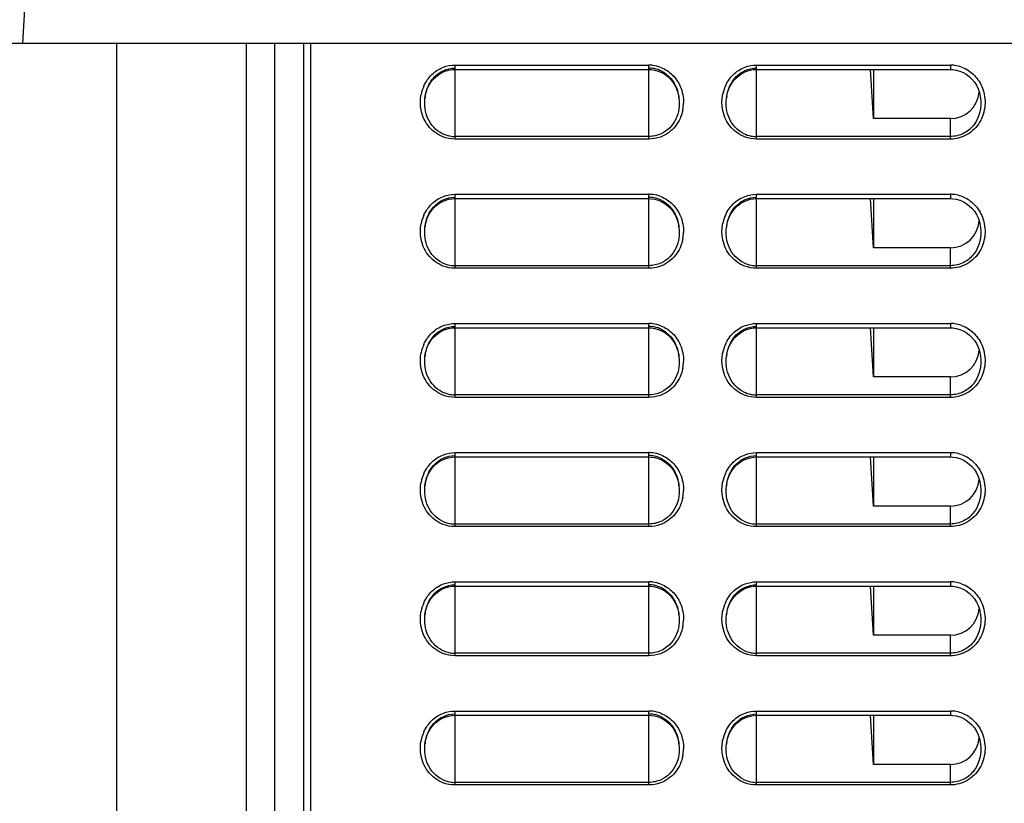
# Model space of a CAD drawing. Header units: millimetres. Extents: x 0 to 1200, y 0 to 1150.
# Tile 25 of 80: x 139 to 207, y 661 to 716. Entities that reach past the tile are written whole.
import ezdxf

# ---------------------------------------------------------------- set-up
doc = ezdxf.new("R2010")
doc.units = ezdxf.units.MM
doc.header["$LTSCALE"] = 74.962963
doc.layers.get('0').update_dxf_attribs({"linetype": 'CONTINUOUS'})

msp = doc.modelspace()

# ---------------------------------------------------------------- linework, layer by layer
at = {"color": 9, "linetype": 'CONTINUOUS'}
for p, q in [((139.033, 714.26), (139.449, 722.199)), ((169.124, 707.61), (169.124, 712.762)), ((169.124, 712.762), (182.624, 712.762)), ((182.624, 707.61), (182.624, 712.762)), ((190.124, 707.61), (190.124, 712.762)), ((190.124, 712.762), (203.624, 712.762)), ((203.624, 712.762), (203.624, 712.462)), ((205.718, 710.461), (205.719, 710.454)), ((203.624, 707.61), (203.624, 709.039)), ((182.624, 707.79), (169.124, 707.79)), ((203.624, 707.79), (190.124, 707.79)), ((182.624, 707.61), (169.124, 707.61)), ((203.624, 707.61), (190.124, 707.61)), ((169.124, 698.61), (169.124, 703.762)), ((169.124, 703.762), (182.624, 703.762)), ((182.624, 698.61), (182.624, 703.762)), ((190.124, 698.61), (190.124, 703.762)), ((190.124, 703.762), (203.624, 703.762)), ((203.624, 703.762), (203.624, 703.462)), ((205.718, 701.461), (205.719, 701.454)), ((203.624, 698.61), (203.624, 700.039)), ((182.624, 698.79), (169.124, 698.79)), ((203.624, 698.79), (190.124, 698.79)), ((182.624, 698.61), (169.124, 698.61)), ((203.624, 698.61), (190.124, 698.61)), ((169.124, 689.61), (169.124, 694.762)), ((169.124, 694.762), (182.624, 694.762)), ((182.624, 689.61), (182.624, 694.762)), ((190.124, 689.61), (190.124, 694.762)), ((190.124, 694.762), (203.624, 694.762)), ((203.624, 694.762), (203.624, 694.462)), ((205.718, 692.461), (205.719, 692.454)), ((203.624, 689.61), (203.624, 691.039)), ((182.624, 689.79), (169.124, 689.79)), ((182.624, 689.61), (169.124, 689.61)), ((203.624, 689.79), (190.124, 689.79)), ((203.624, 689.61), (190.124, 689.61)), ((169.124, 680.61), (169.124, 685.762)), ((169.124, 685.762), (182.624, 685.762)), ((182.624, 680.61), (182.624, 685.762)), ((190.124, 680.61), (190.124, 685.762)), ((190.124, 685.762), (203.624, 685.762)), ((203.624, 685.762), (203.624, 685.462)), ((205.718, 683.461), (205.719, 683.454)), ((203.624, 680.61), (203.624, 682.039)), ((182.624, 680.79), (169.124, 680.79)), ((182.624, 680.61), (169.124, 680.61)), ((203.624, 680.79), (190.124, 680.79)), ((203.624, 680.61), (190.124, 680.61)), ((169.124, 671.61), (169.124, 676.762)), ((169.124, 676.762), (182.624, 676.762)), ((182.624, 671.61), (182.624, 676.762)), ((190.124, 671.61), (190.124, 676.762)), ((190.124, 676.762), (203.624, 676.762)), ((203.624, 676.762), (203.624, 676.462)), ((205.718, 674.461), (205.719, 674.454)), ((203.624, 671.61), (203.624, 673.039)), ((182.624, 671.79), (169.124, 671.79)), ((182.624, 671.61), (169.124, 671.61)), ((203.624, 671.79), (190.124, 671.79)), ((203.624, 671.61), (190.124, 671.61)), ((169.124, 662.61), (169.124, 667.762)), ((169.124, 667.762), (182.624, 667.762)), ((182.624, 662.61), (182.624, 667.762)), ((190.124, 662.61), (190.124, 667.762)), ((190.124, 667.762), (203.624, 667.762)), ((203.624, 667.762), (203.624, 667.462)), ((205.718, 665.461), (205.719, 665.454)), ((203.624, 662.61), (203.624, 664.039)), ((182.624, 662.79), (169.124, 662.79)), ((182.624, 662.61), (169.124, 662.61)), ((203.624, 662.79), (190.124, 662.79)), ((203.624, 662.61), (190.124, 662.61))]:
    msp.add_line(p, q, dxfattribs=at)
at = {"color": 7, "linetype": 'CONTINUOUS'}
for p, q in [((283.112, 714.26), (136.536, 714.26)), ((145.574, 420.76), (145.574, 714.26)), ((154.575, 714.26), (154.591, 431.76)), ((156.556, 714.26), (156.556, 431.76)), ((158.574, 714.26), (158.574, 428.76)), ((159.074, 469.96), (159.074, 714.26)), ((167.608, 711.775), (167.792, 711.956)), ((167.792, 711.956), (167.995, 712.113)), ((167.995, 712.113), (168.212, 712.242)), ((168.212, 712.242), (168.441, 712.342)), ((168.441, 712.342), (168.679, 712.412)), ((168.679, 712.412), (168.92, 712.452)), ((168.92, 712.452), (169.124, 712.462)), ((169.124, 712.462), (182.624, 712.462)), ((182.624, 712.462), (182.791, 712.455)), ((182.791, 712.455), (183.036, 712.419)), ((183.036, 712.419), (183.277, 712.352)), ((183.277, 712.352), (183.511, 712.254)), ((183.511, 712.254), (183.733, 712.126)), ((183.733, 712.126), (183.939, 711.97)), ((183.939, 711.97), (184.127, 711.788)), ((188.608, 711.775), (188.792, 711.957)), ((188.792, 711.957), (188.995, 712.113)), ((188.995, 712.113), (189.213, 712.242)), ((189.213, 712.242), (189.442, 712.342)), ((189.442, 712.342), (189.679, 712.412)), ((189.679, 712.412), (189.92, 712.452)), ((189.92, 712.452), (190.124, 712.462)), ((190.124, 712.462), (203.624, 712.462)), ((198.279, 709.039), (198.053, 712.462)), ((198.279, 712.462), (198.279, 709.039)), ((203.624, 712.462), (203.792, 712.455)), ((203.792, 712.455), (204.036, 712.419)), ((204.036, 712.419), (204.278, 712.352)), ((204.278, 712.352), (204.511, 712.254)), ((204.511, 712.254), (204.733, 712.126)), ((204.733, 712.126), (204.94, 711.97)), ((204.94, 711.97), (205.127, 711.788)), ((167.192, 711.103), (167.306, 711.345)), ((167.306, 711.345), (167.445, 711.57)), ((167.445, 711.57), (167.608, 711.775)), ((184.127, 711.788), (184.293, 711.582)), ((184.293, 711.582), (184.436, 711.356)), ((184.436, 711.356), (184.552, 711.112)), ((188.192, 711.104), (188.306, 711.346)), ((188.306, 711.346), (188.446, 711.57)), ((188.446, 711.57), (188.608, 711.775)), ((205.127, 711.788), (205.293, 711.582)), ((205.293, 711.582), (205.436, 711.356)), ((205.436, 711.356), (205.552, 711.112)), ((167.028, 710.453), (167.046, 710.58)), ((167.028, 710.453), (167.029, 710.461)), ((167.046, 710.58), (167.105, 710.847)), ((167.105, 710.847), (167.192, 711.103)), ((184.552, 711.112), (184.641, 710.853)), ((184.641, 710.853), (184.701, 710.583)), ((184.701, 710.583), (184.719, 710.452)), ((184.718, 710.461), (184.719, 710.453)), ((188.028, 710.453), (188.046, 710.58)), ((188.028, 710.453), (188.029, 710.461)), ((188.046, 710.58), (188.105, 710.847)), ((188.105, 710.847), (188.192, 711.104)), ((205.552, 711.112), (205.641, 710.853)), ((205.641, 710.853), (205.701, 710.583)), ((205.701, 710.583), (205.72, 710.454)), ((203.624, 709.039), (198.279, 709.039)), ((167.608, 702.775), (167.792, 702.956)), ((167.792, 702.956), (167.995, 703.113)), ((167.995, 703.113), (168.212, 703.242)), ((168.212, 703.242), (168.441, 703.342)), ((168.441, 703.342), (168.679, 703.412)), ((168.679, 703.412), (168.92, 703.452)), ((168.92, 703.452), (169.124, 703.462)), ((169.124, 703.462), (182.624, 703.462)), ((182.624, 703.462), (182.791, 703.455)), ((182.791, 703.455), (183.036, 703.419)), ((183.036, 703.419), (183.277, 703.352)), ((183.277, 703.352), (183.511, 703.254)), ((183.511, 703.254), (183.733, 703.126)), ((183.733, 703.126), (183.939, 702.97)), ((183.939, 702.97), (184.127, 702.788)), ((188.608, 702.775), (188.792, 702.957)), ((188.792, 702.957), (188.995, 703.113)), ((188.995, 703.113), (189.213, 703.242)), ((189.213, 703.242), (189.442, 703.342)), ((189.442, 703.342), (189.679, 703.412)), ((189.679, 703.412), (189.92, 703.452)), ((189.92, 703.452), (190.124, 703.462)), ((190.124, 703.462), (203.624, 703.462)), ((198.279, 700.039), (198.053, 703.462)), ((198.279, 703.462), (198.279, 700.039)), ((203.624, 703.462), (203.792, 703.455)), ((203.792, 703.455), (204.036, 703.419)), ((204.036, 703.419), (204.278, 703.352)), ((204.278, 703.352), (204.511, 703.254)), ((204.511, 703.254), (204.733, 703.126)), ((204.733, 703.126), (204.94, 702.97)), ((204.94, 702.97), (205.127, 702.788)), ((167.192, 702.103), (167.306, 702.345)), ((167.306, 702.345), (167.445, 702.57)), ((167.445, 702.57), (167.608, 702.775)), ((184.127, 702.788), (184.293, 702.582)), ((184.293, 702.582), (184.436, 702.356)), ((184.436, 702.356), (184.552, 702.112)), ((188.192, 702.104), (188.306, 702.346)), ((188.306, 702.346), (188.446, 702.57)), ((188.446, 702.57), (188.608, 702.775)), ((205.127, 702.788), (205.293, 702.582)), ((205.293, 702.582), (205.436, 702.356)), ((205.436, 702.356), (205.552, 702.112)), ((167.028, 701.453), (167.046, 701.58)), ((167.046, 701.58), (167.105, 701.847)), ((167.105, 701.847), (167.192, 702.103)), ((184.552, 702.112), (184.641, 701.853)), ((184.641, 701.853), (184.701, 701.583)), ((184.701, 701.583), (184.719, 701.452)), ((188.028, 701.453), (188.046, 701.58)), ((188.046, 701.58), (188.105, 701.847)), ((188.105, 701.847), (188.192, 702.104)), ((205.552, 702.112), (205.641, 701.853)), ((205.641, 701.853), (205.701, 701.583)), ((205.701, 701.583), (205.72, 701.454)), ((167.028, 701.453), (167.029, 701.461)), ((184.718, 701.461), (184.719, 701.453)), ((188.028, 701.453), (188.029, 701.461)), ((203.624, 700.039), (198.279, 700.039)), ((167.792, 693.956), (167.995, 694.113)), ((167.995, 694.113), (168.212, 694.242)), ((168.212, 694.242), (168.441, 694.342)), ((168.441, 694.342), (168.679, 694.412)), ((168.679, 694.412), (168.92, 694.452)), ((168.92, 694.452), (169.124, 694.462)), ((169.124, 694.462), (182.624, 694.462)), ((182.624, 694.462), (182.791, 694.455)), ((182.791, 694.455), (183.036, 694.419)), ((183.036, 694.419), (183.277, 694.352)), ((183.277, 694.352), (183.511, 694.254)), ((183.511, 694.254), (183.733, 694.126)), ((183.733, 694.126), (183.939, 693.97)), ((188.792, 693.957), (188.995, 694.113)), ((188.995, 694.113), (189.213, 694.242)), ((189.213, 694.242), (189.442, 694.342)), ((189.442, 694.342), (189.679, 694.412)), ((189.679, 694.412), (189.92, 694.452)), ((189.92, 694.452), (190.124, 694.462)), ((190.124, 694.462), (203.624, 694.462)), ((198.279, 691.039), (198.053, 694.462)), ((198.279, 694.462), (198.279, 691.039)), ((203.624, 694.462), (203.792, 694.455)), ((203.792, 694.455), (204.036, 694.419)), ((204.036, 694.419), (204.278, 694.352)), ((204.278, 694.352), (204.511, 694.254)), ((204.511, 694.254), (204.733, 694.126)), ((204.733, 694.126), (204.94, 693.97)), ((167.192, 693.103), (167.306, 693.345)), ((167.306, 693.345), (167.445, 693.57)), ((167.445, 693.57), (167.608, 693.775)), ((167.608, 693.775), (167.792, 693.956)), ((183.939, 693.97), (184.127, 693.788)), ((184.127, 693.788), (184.293, 693.582)), ((184.293, 693.582), (184.436, 693.356)), ((184.436, 693.356), (184.552, 693.112)), ((188.192, 693.104), (188.306, 693.346)), ((188.306, 693.346), (188.446, 693.57)), ((188.446, 693.57), (188.608, 693.775)), ((188.608, 693.775), (188.792, 693.957)), ((204.94, 693.97), (205.127, 693.788)), ((205.127, 693.788), (205.293, 693.582)), ((205.293, 693.582), (205.436, 693.356)), ((205.436, 693.356), (205.552, 693.112)), ((167.046, 692.58), (167.105, 692.847)), ((167.105, 692.847), (167.192, 693.103)), ((184.552, 693.112), (184.641, 692.853)), ((184.641, 692.853), (184.701, 692.583)), ((188.046, 692.58), (188.105, 692.847)), ((188.105, 692.847), (188.192, 693.104)), ((205.552, 693.112), (205.641, 692.853)), ((205.641, 692.853), (205.701, 692.583)), ((167.028, 692.453), (167.046, 692.58)), ((167.028, 692.453), (167.029, 692.461)), ((184.701, 692.583), (184.719, 692.452)), ((184.718, 692.461), (184.719, 692.453)), ((188.028, 692.453), (188.046, 692.58)), ((188.028, 692.453), (188.029, 692.461)), ((205.701, 692.583), (205.72, 692.454)), ((203.624, 691.039), (198.279, 691.039)), ((167.792, 684.956), (167.995, 685.113)), ((167.995, 685.113), (168.212, 685.242)), ((168.212, 685.242), (168.441, 685.342)), ((168.441, 685.342), (168.679, 685.412)), ((168.679, 685.412), (168.92, 685.452)), ((168.92, 685.452), (169.124, 685.462)), ((169.124, 685.462), (182.624, 685.462)), ((182.624, 685.462), (182.791, 685.455)), ((182.791, 685.455), (183.036, 685.419)), ((183.036, 685.419), (183.277, 685.352)), ((183.277, 685.352), (183.511, 685.254)), ((183.511, 685.254), (183.733, 685.126)), ((183.733, 685.126), (183.939, 684.97)), ((188.792, 684.957), (188.995, 685.113)), ((188.995, 685.113), (189.213, 685.242)), ((189.213, 685.242), (189.442, 685.342)), ((189.442, 685.342), (189.679, 685.412)), ((189.679, 685.412), (189.92, 685.452)), ((189.92, 685.452), (190.124, 685.462)), ((190.124, 685.462), (203.624, 685.462)), ((198.279, 682.039), (198.053, 685.462)), ((198.279, 685.462), (198.279, 682.039)), ((203.624, 685.462), (203.792, 685.455)), ((203.792, 685.455), (204.036, 685.419)), ((204.036, 685.419), (204.278, 685.352)), ((204.278, 685.352), (204.511, 685.254)), ((204.511, 685.254), (204.733, 685.126)), ((204.733, 685.126), (204.94, 684.97)), ((167.306, 684.345), (167.445, 684.57)), ((167.445, 684.57), (167.608, 684.775)), ((167.608, 684.775), (167.792, 684.956)), ((183.939, 684.97), (184.127, 684.788)), ((184.127, 684.788), (184.293, 684.582)), ((184.293, 684.582), (184.436, 684.356)), ((188.306, 684.346), (188.446, 684.57)), ((188.446, 684.57), (188.608, 684.775)), ((188.608, 684.775), (188.792, 684.957)), ((204.94, 684.97), (205.127, 684.788)), ((205.127, 684.788), (205.293, 684.582)), ((205.293, 684.582), (205.436, 684.356)), ((167.046, 683.58), (167.105, 683.847)), ((167.105, 683.847), (167.192, 684.103)), ((167.192, 684.103), (167.306, 684.345)), ((184.436, 684.356), (184.552, 684.112)), ((184.552, 684.112), (184.641, 683.853)), ((184.641, 683.853), (184.701, 683.583)), ((188.046, 683.58), (188.105, 683.847)), ((188.105, 683.847), (188.192, 684.104)), ((188.192, 684.104), (188.306, 684.346)), ((205.436, 684.356), (205.552, 684.112)), ((205.552, 684.112), (205.641, 683.853)), ((205.641, 683.853), (205.701, 683.583)), ((167.028, 683.453), (167.046, 683.58)), ((167.028, 683.453), (167.029, 683.461)), ((184.701, 683.583), (184.719, 683.452)), ((184.718, 683.461), (184.719, 683.453)), ((188.028, 683.453), (188.046, 683.58)), ((188.028, 683.453), (188.029, 683.461)), ((205.701, 683.583), (205.72, 683.454)), ((203.624, 682.039), (198.279, 682.039)), ((167.995, 676.113), (168.212, 676.242)), ((168.212, 676.242), (168.441, 676.342)), ((168.441, 676.342), (168.679, 676.412)), ((168.679, 676.412), (168.92, 676.452)), ((168.92, 676.452), (169.124, 676.462)), ((169.124, 676.462), (182.624, 676.462)), ((182.624, 676.462), (182.791, 676.455)), ((182.791, 676.455), (183.036, 676.419)), ((183.036, 676.419), (183.277, 676.352)), ((183.277, 676.352), (183.511, 676.254)), ((183.511, 676.254), (183.733, 676.126)), ((188.995, 676.113), (189.213, 676.242)), ((189.213, 676.242), (189.442, 676.342)), ((189.442, 676.342), (189.679, 676.412)), ((189.679, 676.412), (189.92, 676.452)), ((189.92, 676.452), (190.124, 676.462)), ((190.124, 676.462), (203.624, 676.462)), ((198.279, 673.039), (198.053, 676.462)), ((198.279, 676.462), (198.279, 673.039)), ((203.624, 676.462), (203.792, 676.455)), ((203.792, 676.455), (204.036, 676.419)), ((204.036, 676.419), (204.278, 676.352)), ((204.278, 676.352), (204.511, 676.254)), ((204.511, 676.254), (204.733, 676.126)), ((167.306, 675.345), (167.445, 675.57)), ((167.445, 675.57), (167.608, 675.775)), ((167.608, 675.775), (167.792, 675.956)), ((167.792, 675.956), (167.995, 676.113)), ((183.733, 676.126), (183.939, 675.97)), ((183.939, 675.97), (184.127, 675.788)), ((184.127, 675.788), (184.293, 675.582)), ((184.293, 675.582), (184.436, 675.356)), ((188.306, 675.346), (188.446, 675.57)), ((188.446, 675.57), (188.608, 675.775)), ((188.608, 675.775), (188.792, 675.957)), ((188.792, 675.957), (188.995, 676.113)), ((204.733, 676.126), (204.94, 675.97)), ((204.94, 675.97), (205.127, 675.788)), ((205.127, 675.788), (205.293, 675.582)), ((205.293, 675.582), (205.436, 675.356)), ((167.046, 674.58), (167.105, 674.847)), ((167.105, 674.847), (167.192, 675.103)), ((167.192, 675.103), (167.306, 675.345)), ((184.436, 675.356), (184.552, 675.112)), ((184.552, 675.112), (184.641, 674.853)), ((184.641, 674.853), (184.701, 674.583)), ((188.046, 674.58), (188.105, 674.847)), ((188.105, 674.847), (188.192, 675.104)), ((188.192, 675.104), (188.306, 675.346)), ((205.436, 675.356), (205.552, 675.112)), ((205.552, 675.112), (205.641, 674.853)), ((205.641, 674.853), (205.701, 674.583)), ((167.028, 674.453), (167.046, 674.58)), ((167.028, 674.453), (167.029, 674.461)), ((184.701, 674.583), (184.719, 674.452)), ((184.718, 674.461), (184.719, 674.453)), ((188.028, 674.453), (188.046, 674.58)), ((188.028, 674.453), (188.029, 674.461)), ((205.701, 674.583), (205.72, 674.454)), ((203.624, 673.039), (198.279, 673.039)), ((167.995, 667.113), (168.212, 667.242)), ((168.212, 667.242), (168.441, 667.342)), ((168.441, 667.342), (168.679, 667.412)), ((168.679, 667.412), (168.92, 667.452)), ((168.92, 667.452), (169.124, 667.462)), ((169.124, 667.462), (182.624, 667.462)), ((182.624, 667.462), (182.791, 667.455)), ((182.791, 667.455), (183.036, 667.419)), ((183.036, 667.419), (183.277, 667.352)), ((183.277, 667.352), (183.511, 667.254)), ((183.511, 667.254), (183.733, 667.126)), ((188.995, 667.113), (189.213, 667.242)), ((189.213, 667.242), (189.442, 667.342)), ((189.442, 667.342), (189.679, 667.412)), ((189.679, 667.412), (189.92, 667.452)), ((189.92, 667.452), (190.124, 667.462)), ((190.124, 667.462), (203.624, 667.462)), ((198.279, 664.039), (198.053, 667.462)), ((198.279, 667.462), (198.279, 664.039)), ((203.624, 667.462), (203.792, 667.455)), ((203.792, 667.455), (204.036, 667.419)), ((204.036, 667.419), (204.278, 667.352)), ((204.278, 667.352), (204.511, 667.254)), ((204.511, 667.254), (204.733, 667.126)), ((167.306, 666.345), (167.445, 666.57)), ((167.445, 666.57), (167.608, 666.775)), ((167.608, 666.775), (167.792, 666.956)), ((167.792, 666.956), (167.995, 667.113)), ((183.733, 667.126), (183.939, 666.97)), ((183.939, 666.97), (184.127, 666.788)), ((184.127, 666.788), (184.293, 666.582)), ((184.293, 666.582), (184.436, 666.356)), ((188.306, 666.346), (188.446, 666.57)), ((188.446, 666.57), (188.608, 666.775)), ((188.608, 666.775), (188.792, 666.957)), ((188.792, 666.957), (188.995, 667.113)), ((204.733, 667.126), (204.94, 666.97)), ((204.94, 666.97), (205.127, 666.788)), ((205.127, 666.788), (205.293, 666.582)), ((205.293, 666.582), (205.436, 666.356)), ((167.105, 665.847), (167.192, 666.103)), ((167.192, 666.103), (167.306, 666.345)), ((184.436, 666.356), (184.552, 666.112)), ((184.552, 666.112), (184.641, 665.853)), ((188.105, 665.847), (188.192, 666.104)), ((188.192, 666.104), (188.306, 666.346)), ((205.436, 666.356), (205.552, 666.112)), ((205.552, 666.112), (205.641, 665.853)), ((167.028, 665.453), (167.046, 665.58)), ((167.028, 665.453), (167.029, 665.461)), ((167.046, 665.58), (167.105, 665.847)), ((184.641, 665.853), (184.701, 665.583)), ((184.701, 665.583), (184.719, 665.452)), ((184.718, 665.461), (184.719, 665.453)), ((188.028, 665.453), (188.046, 665.58)), ((188.028, 665.453), (188.029, 665.461)), ((188.046, 665.58), (188.105, 665.847)), ((205.641, 665.853), (205.701, 665.583)), ((205.701, 665.583), (205.72, 665.454)), ((203.624, 664.039), (198.279, 664.039))]:
    msp.add_line(p, q, dxfattribs=at)
at = {"color": 9, "linetype": 'CONTINUOUS'}
for centre, radius, start, end in [((182.623, 710.473), 2.29, 83.26601, 89.9912), ((182.62, 710.455), 2.308, 68.45373, 83.22282), ((203.623, 710.473), 2.289, 82.52145, 89.99006), ((203.62, 710.458), 2.305, 70.29193, 82.49518), ((169.474, 710.183), 2.76, 155.90609, 169.03103), ((190.476, 710.182), 2.762, 156.09823, 169.26276), ((182.241, 710.168), 2.795, 349.31743, 358.77383), ((182.623, 701.473), 2.29, 83.26601, 89.9912), ((182.62, 701.455), 2.308, 68.45373, 83.22282), ((203.623, 701.473), 2.289, 82.52145, 89.99006), ((203.62, 701.458), 2.305, 70.29193, 82.49518), ((169.474, 701.183), 2.76, 155.90609, 169.03103), ((190.476, 701.182), 2.762, 156.09823, 169.26276), ((182.241, 701.168), 2.795, 349.31743, 358.77383), ((182.623, 692.473), 2.29, 83.26601, 89.9912), ((182.62, 692.455), 2.308, 68.45373, 83.22282), ((203.623, 692.473), 2.289, 82.52145, 89.99006), ((203.62, 692.458), 2.305, 70.29193, 82.49518), ((169.474, 692.183), 2.76, 155.90609, 169.03103), ((190.476, 692.182), 2.762, 156.09823, 169.26276), ((182.241, 692.168), 2.795, 349.31743, 358.77383), ((182.623, 683.473), 2.29, 83.26601, 89.9912), ((203.623, 683.473), 2.289, 82.52145, 89.99006), ((182.62, 683.455), 2.308, 68.45373, 83.22282), ((203.62, 683.458), 2.305, 70.29193, 82.49518), ((169.474, 683.183), 2.76, 155.90609, 169.03103), ((190.476, 683.182), 2.762, 156.09823, 169.26276), ((182.241, 683.168), 2.795, 349.31743, 358.77383), ((182.623, 674.473), 2.29, 83.26601, 89.9912), ((182.62, 674.455), 2.308, 68.45373, 83.22282), ((203.623, 674.473), 2.289, 82.52145, 89.99006), ((203.62, 674.458), 2.305, 70.29193, 82.49518), ((169.474, 674.183), 2.76, 155.90609, 169.03103), ((190.476, 674.182), 2.762, 156.09823, 169.26276), ((182.241, 674.168), 2.795, 349.31743, 358.77383), ((182.623, 665.473), 2.29, 83.26601, 89.9912), ((182.62, 665.455), 2.308, 68.45373, 83.22282), ((203.623, 665.473), 2.289, 82.52145, 89.99006), ((203.62, 665.458), 2.305, 70.29193, 82.49518), ((169.474, 665.183), 2.76, 155.90609, 169.03103), ((190.476, 665.182), 2.762, 156.09823, 169.26276), ((182.241, 665.168), 2.795, 349.31743, 358.77383)]:
    msp.add_arc(centre, radius, start, end, dxfattribs=at)
at = {"color": 7, "linetype": 'CONTINUOUS'}
for centre, radius, start, end in [((182.623, 710.587), 1.969, 79.15408, 89.98391), ((182.618, 710.571), 1.986, 62.93364, 79.0858), ((170.001, 710.117), 2.992, 170.82464, 173.39007), ((181.75, 710.116), 2.988, 6.6327, 9.30261), ((191, 710.117), 2.991, 170.88059, 173.38911), ((169.127, 709.846), 2.056, 243.64779, 259.41168), ((169.124, 709.839), 2.049, 259.46506, 269.9858), ((190.127, 709.845), 2.056, 243.74636, 259.4507), ((190.124, 709.839), 2.049, 259.50367, 269.9857), ((182.623, 701.587), 1.969, 79.15408, 89.98391), ((182.618, 701.571), 1.986, 62.93364, 79.0858), ((170.001, 701.117), 2.992, 170.82464, 173.39007), ((181.75, 701.116), 2.988, 6.6327, 9.30261), ((191, 701.117), 2.991, 170.88059, 173.38911), ((169.127, 700.846), 2.056, 243.64779, 259.41168), ((169.124, 700.839), 2.049, 259.46506, 269.9858), ((190.127, 700.845), 2.056, 243.74636, 259.4507), ((190.124, 700.839), 2.049, 259.50367, 269.9857), ((182.623, 692.587), 1.969, 79.15408, 89.98391), ((182.618, 692.571), 1.986, 62.93364, 79.0858), ((170.001, 692.117), 2.992, 170.82464, 173.39007), ((181.75, 692.116), 2.988, 6.6327, 9.30261), ((191, 692.117), 2.991, 170.88059, 173.38911), ((169.127, 691.846), 2.056, 243.64779, 259.41168), ((190.127, 691.845), 2.056, 243.74636, 259.4507), ((169.124, 691.839), 2.049, 259.46506, 269.9858), ((190.124, 691.839), 2.049, 259.50367, 269.9857), ((182.623, 683.587), 1.969, 79.15408, 89.98391), ((182.618, 683.571), 1.986, 62.93364, 79.0858), ((170.001, 683.117), 2.992, 170.82464, 173.39007), ((181.75, 683.116), 2.988, 6.6327, 9.30261), ((191, 683.117), 2.991, 170.88059, 173.38911), ((169.127, 682.846), 2.056, 243.64779, 259.41168), ((190.127, 682.845), 2.056, 243.74636, 259.4507), ((169.124, 682.839), 2.049, 259.46506, 269.9858), ((190.124, 682.839), 2.049, 259.50367, 269.9857), ((182.623, 674.587), 1.969, 79.15408, 89.98391), ((182.618, 674.571), 1.986, 62.93364, 79.0858), ((170.001, 674.117), 2.992, 170.82464, 173.39007), ((181.75, 674.116), 2.988, 6.6327, 9.30261), ((191, 674.117), 2.991, 170.88059, 173.38911), ((169.127, 673.846), 2.056, 243.64779, 259.41168), ((169.124, 673.839), 2.049, 259.46506, 269.9858), ((190.127, 673.845), 2.056, 243.74636, 259.4507), ((190.124, 673.839), 2.049, 259.50367, 269.9857), ((182.623, 665.587), 1.969, 79.15408, 89.98391), ((182.618, 665.571), 1.986, 62.93364, 79.0858), ((170.001, 665.117), 2.992, 170.82464, 173.39007), ((181.75, 665.116), 2.988, 6.6327, 9.30261), ((191, 665.117), 2.991, 170.88059, 173.38911), ((169.127, 664.846), 2.056, 243.64779, 259.41168), ((169.124, 664.839), 2.049, 259.46506, 269.9858), ((190.127, 664.845), 2.056, 243.74636, 259.4507), ((190.124, 664.839), 2.049, 259.50367, 269.9857)]:
    msp.add_arc(centre, radius, start, end, dxfattribs=at)
for centre in [(203.624, 711.052), (203.624, 702.052), (203.624, 693.052), (203.624, 684.052), (203.624, 675.052), (203.624, 666.052)]:
    msp.add_ellipse(centre, major_axis=(0, -2.013), ratio=1, start_param=0, end_param=1.490219, dxfattribs=at)
at = {"color": 9, "linetype": 'CONTINUOUS'}
for points, knots in [([(166.954, 711.31), (167.086, 711.603), (167.46, 712.148), (168.02, 712.505), (168.321, 712.617)], [0, 0, 0, 0, 0.500352, 1, 1, 1, 1]), ([(183.467, 712.601), (183.765, 712.484), (184.316, 712.119), (184.68, 711.572), (184.807, 711.278)], [0, 0, 0, 0, 0.499628, 1, 1, 1, 1]), ([(187.95, 711.301), (188.082, 711.596), (188.455, 712.144), (189.017, 712.503), (189.319, 712.616)], [0, 0, 0, 0, 0.500355, 1, 1, 1, 1]), ([(204.398, 712.628), (204.729, 712.509), (205.346, 712.11), (205.73, 711.491), (205.855, 711.161)], [0, 0, 0, 0, 0.499482, 1, 1, 1, 1]), ([(205.855, 711.161), (206, 710.78), (206.118, 709.943), (205.749, 708.736), (204.856, 707.833), (204.029, 707.61), (203.624, 707.61)], [0, 0, 0, 0, 0.250696, 0.501021, 0.750716, 1, 1, 1, 1]), ([(205.719, 710.454), (205.79, 709.833), (205.584, 708.789), (204.589, 707.946), (203.942, 707.79), (203.624, 707.79)], [0, 0, 0, 0, 0.495237, 0.747683, 1, 1, 1, 1]), ([(168.283, 707.767), (167.876, 707.925), (167.141, 708.485), (166.804, 709.335), (166.741, 709.768)], [0, 0, 0, 0, 0.499288, 1, 1, 1, 1]), ([(189.286, 707.766), (188.881, 707.922), (188.147, 708.479), (187.807, 709.324), (187.743, 709.755)], [0, 0, 0, 0, 0.499294, 1, 1, 1, 1]), ([(184.987, 709.65), (184.908, 709.233), (184.549, 708.422), (183.822, 707.898), (183.425, 707.752)], [0, 0, 0, 0, 0.500632, 1, 1, 1, 1]), ([(166.954, 702.31), (167.086, 702.603), (167.46, 703.148), (168.02, 703.505), (168.321, 703.617)], [0, 0, 0, 0, 0.500352, 1, 1, 1, 1]), ([(183.467, 703.601), (183.765, 703.484), (184.316, 703.119), (184.68, 702.572), (184.807, 702.278)], [0, 0, 0, 0, 0.499628, 1, 1, 1, 1]), ([(187.95, 702.301), (188.082, 702.596), (188.455, 703.144), (189.017, 703.503), (189.319, 703.616)], [0, 0, 0, 0, 0.500355, 1, 1, 1, 1]), ([(204.398, 703.628), (204.729, 703.509), (205.346, 703.11), (205.73, 702.491), (205.855, 702.161)], [0, 0, 0, 0, 0.499482, 1, 1, 1, 1]), ([(205.855, 702.161), (206, 701.78), (206.118, 700.943), (205.749, 699.736), (204.856, 698.833), (204.029, 698.61), (203.624, 698.61)], [0, 0, 0, 0, 0.250696, 0.501021, 0.750716, 1, 1, 1, 1]), ([(205.719, 701.454), (205.79, 700.833), (205.584, 699.789), (204.589, 698.946), (203.942, 698.79), (203.624, 698.79)], [0, 0, 0, 0, 0.495237, 0.747683, 1, 1, 1, 1]), ([(168.283, 698.767), (167.876, 698.925), (167.141, 699.485), (166.804, 700.335), (166.741, 700.768)], [0, 0, 0, 0, 0.499288, 1, 1, 1, 1]), ([(184.987, 700.65), (184.908, 700.233), (184.549, 699.422), (183.822, 698.898), (183.425, 698.752)], [0, 0, 0, 0, 0.500632, 1, 1, 1, 1]), ([(189.286, 698.766), (188.881, 698.922), (188.147, 699.479), (187.807, 700.324), (187.743, 700.755)], [0, 0, 0, 0, 0.499294, 1, 1, 1, 1]), ([(166.954, 693.31), (167.086, 693.603), (167.46, 694.148), (168.02, 694.505), (168.321, 694.617)], [0, 0, 0, 0, 0.500352, 1, 1, 1, 1]), ([(183.467, 694.601), (183.765, 694.484), (184.316, 694.119), (184.68, 693.572), (184.807, 693.278)], [0, 0, 0, 0, 0.499628, 1, 1, 1, 1]), ([(187.95, 693.301), (188.082, 693.596), (188.455, 694.144), (189.017, 694.503), (189.319, 694.616)], [0, 0, 0, 0, 0.500355, 1, 1, 1, 1]), ([(204.398, 694.628), (204.729, 694.509), (205.346, 694.11), (205.73, 693.491), (205.855, 693.161)], [0, 0, 0, 0, 0.499482, 1, 1, 1, 1]), ([(205.855, 693.161), (206, 692.78), (206.118, 691.943), (205.749, 690.736), (204.856, 689.833), (204.029, 689.61), (203.624, 689.61)], [0, 0, 0, 0, 0.250696, 0.501021, 0.750716, 1, 1, 1, 1]), ([(205.719, 692.454), (205.79, 691.833), (205.584, 690.789), (204.589, 689.946), (203.942, 689.79), (203.624, 689.79)], [0, 0, 0, 0, 0.495237, 0.747683, 1, 1, 1, 1]), ([(168.283, 689.767), (167.876, 689.925), (167.141, 690.485), (166.804, 691.335), (166.741, 691.768)], [0, 0, 0, 0, 0.499288, 1, 1, 1, 1]), ([(184.987, 691.65), (184.908, 691.233), (184.549, 690.422), (183.822, 689.898), (183.425, 689.752)], [0, 0, 0, 0, 0.500632, 1, 1, 1, 1]), ([(189.286, 689.766), (188.881, 689.922), (188.147, 690.479), (187.807, 691.324), (187.743, 691.755)], [0, 0, 0, 0, 0.499294, 1, 1, 1, 1]), ([(166.954, 684.31), (167.086, 684.603), (167.46, 685.148), (168.02, 685.505), (168.321, 685.617)], [0, 0, 0, 0, 0.500352, 1, 1, 1, 1]), ([(183.467, 685.601), (183.765, 685.484), (184.316, 685.119), (184.68, 684.572), (184.807, 684.278)], [0, 0, 0, 0, 0.499628, 1, 1, 1, 1]), ([(187.95, 684.301), (188.082, 684.596), (188.455, 685.144), (189.017, 685.503), (189.319, 685.616)], [0, 0, 0, 0, 0.500355, 1, 1, 1, 1]), ([(204.398, 685.628), (204.729, 685.509), (205.346, 685.11), (205.73, 684.491), (205.855, 684.161)], [0, 0, 0, 0, 0.499482, 1, 1, 1, 1]), ([(205.855, 684.161), (206, 683.78), (206.118, 682.943), (205.749, 681.736), (204.856, 680.833), (204.029, 680.61), (203.624, 680.61)], [0, 0, 0, 0, 0.250696, 0.501021, 0.750716, 1, 1, 1, 1]), ([(205.719, 683.454), (205.79, 682.833), (205.584, 681.789), (204.589, 680.946), (203.942, 680.79), (203.624, 680.79)], [0, 0, 0, 0, 0.495237, 0.747683, 1, 1, 1, 1]), ([(168.283, 680.767), (167.876, 680.925), (167.141, 681.485), (166.804, 682.335), (166.741, 682.768)], [0, 0, 0, 0, 0.499288, 1, 1, 1, 1]), ([(184.987, 682.65), (184.908, 682.233), (184.549, 681.422), (183.822, 680.898), (183.425, 680.752)], [0, 0, 0, 0, 0.500632, 1, 1, 1, 1]), ([(189.286, 680.766), (188.881, 680.922), (188.147, 681.479), (187.807, 682.324), (187.743, 682.755)], [0, 0, 0, 0, 0.499294, 1, 1, 1, 1]), ([(166.954, 675.31), (167.086, 675.603), (167.46, 676.148), (168.02, 676.505), (168.321, 676.617)], [0, 0, 0, 0, 0.500352, 1, 1, 1, 1]), ([(183.467, 676.601), (183.765, 676.484), (184.316, 676.119), (184.68, 675.572), (184.807, 675.278)], [0, 0, 0, 0, 0.499628, 1, 1, 1, 1]), ([(187.95, 675.301), (188.082, 675.596), (188.455, 676.144), (189.017, 676.503), (189.319, 676.616)], [0, 0, 0, 0, 0.500355, 1, 1, 1, 1]), ([(204.398, 676.628), (204.729, 676.509), (205.346, 676.11), (205.73, 675.491), (205.855, 675.161)], [0, 0, 0, 0, 0.499482, 1, 1, 1, 1]), ([(205.855, 675.161), (206, 674.78), (206.118, 673.943), (205.749, 672.736), (204.856, 671.833), (204.029, 671.61), (203.624, 671.61)], [0, 0, 0, 0, 0.250696, 0.501021, 0.750716, 1, 1, 1, 1]), ([(205.719, 674.454), (205.79, 673.833), (205.584, 672.789), (204.589, 671.946), (203.942, 671.79), (203.624, 671.79)], [0, 0, 0, 0, 0.495237, 0.747683, 1, 1, 1, 1]), ([(168.283, 671.767), (167.876, 671.925), (167.141, 672.485), (166.804, 673.335), (166.741, 673.768)], [0, 0, 0, 0, 0.499288, 1, 1, 1, 1]), ([(184.987, 673.65), (184.908, 673.233), (184.549, 672.422), (183.822, 671.898), (183.425, 671.752)], [0, 0, 0, 0, 0.500632, 1, 1, 1, 1]), ([(189.286, 671.766), (188.881, 671.922), (188.147, 672.479), (187.807, 673.324), (187.743, 673.755)], [0, 0, 0, 0, 0.499294, 1, 1, 1, 1]), ([(166.954, 666.31), (167.086, 666.603), (167.46, 667.148), (168.02, 667.505), (168.321, 667.617)], [0, 0, 0, 0, 0.500352, 1, 1, 1, 1]), ([(183.467, 667.601), (183.765, 667.484), (184.316, 667.119), (184.68, 666.572), (184.807, 666.278)], [0, 0, 0, 0, 0.499628, 1, 1, 1, 1]), ([(187.95, 666.301), (188.082, 666.596), (188.455, 667.144), (189.017, 667.503), (189.319, 667.616)], [0, 0, 0, 0, 0.500355, 1, 1, 1, 1]), ([(204.398, 667.628), (204.729, 667.509), (205.346, 667.11), (205.73, 666.491), (205.855, 666.161)], [0, 0, 0, 0, 0.499482, 1, 1, 1, 1]), ([(205.855, 666.161), (206, 665.78), (206.118, 664.943), (205.749, 663.736), (204.856, 662.833), (204.029, 662.61), (203.624, 662.61)], [0, 0, 0, 0, 0.250696, 0.501021, 0.750716, 1, 1, 1, 1]), ([(205.719, 665.454), (205.79, 664.833), (205.584, 663.789), (204.589, 662.946), (203.942, 662.79), (203.624, 662.79)], [0, 0, 0, 0, 0.495237, 0.747683, 1, 1, 1, 1]), ([(168.283, 662.767), (167.876, 662.925), (167.141, 663.485), (166.804, 664.335), (166.741, 664.768)], [0, 0, 0, 0, 0.499288, 1, 1, 1, 1]), ([(184.987, 664.65), (184.908, 664.233), (184.549, 663.422), (183.822, 662.898), (183.425, 662.752)], [0, 0, 0, 0, 0.500632, 1, 1, 1, 1]), ([(189.286, 662.766), (188.881, 662.922), (188.147, 663.479), (187.807, 664.324), (187.743, 664.755)], [0, 0, 0, 0, 0.499294, 1, 1, 1, 1])]:
    msp.add_open_spline(points, degree=3, knots=knots, dxfattribs=at)
at = {"color": 7, "linetype": 'CONTINUOUS'}
for points in [[(168.286, 712.368), (168.545, 712.49), (168.837, 712.556), (169.124, 712.556)], [(189.283, 712.367), (189.543, 712.49), (189.837, 712.556), (190.124, 712.556)], [(183.473, 707.975), (183.209, 707.855), (182.913, 707.79), (182.624, 707.79)], [(168.286, 703.368), (168.545, 703.49), (168.837, 703.556), (169.124, 703.556)], [(189.283, 703.367), (189.543, 703.49), (189.837, 703.556), (190.124, 703.556)], [(183.473, 698.975), (183.209, 698.855), (182.913, 698.79), (182.624, 698.79)], [(168.286, 694.368), (168.545, 694.49), (168.837, 694.556), (169.124, 694.556)], [(189.283, 694.367), (189.543, 694.49), (189.837, 694.556), (190.124, 694.556)], [(183.473, 689.975), (183.209, 689.855), (182.913, 689.79), (182.624, 689.79)], [(168.286, 685.368), (168.545, 685.49), (168.837, 685.556), (169.124, 685.556)], [(189.283, 685.367), (189.543, 685.49), (189.837, 685.556), (190.124, 685.556)], [(183.473, 680.975), (183.209, 680.855), (182.913, 680.79), (182.624, 680.79)], [(168.286, 676.368), (168.545, 676.49), (168.837, 676.556), (169.124, 676.556)], [(189.283, 676.367), (189.543, 676.49), (189.837, 676.556), (190.124, 676.556)], [(183.473, 671.975), (183.209, 671.855), (182.913, 671.79), (182.624, 671.79)], [(168.286, 667.368), (168.545, 667.49), (168.837, 667.556), (169.124, 667.556)], [(189.283, 667.367), (189.543, 667.49), (189.837, 667.556), (190.124, 667.556)], [(183.473, 662.975), (183.209, 662.855), (182.913, 662.79), (182.624, 662.79)]]:
    msp.add_open_spline(points, degree=3, dxfattribs=at)
at = {"color": 9, "linetype": 'CONTINUOUS'}
for points in [[(168.321, 712.617), (168.576, 712.712), (168.852, 712.762), (169.124, 712.762)], [(189.319, 712.616), (189.574, 712.712), (189.851, 712.762), (190.124, 712.762)], [(184.807, 711.278), (184.965, 710.914), (185.043, 710.506), (185.035, 710.108)], [(166.741, 709.768), (166.696, 710.078), (166.704, 710.4), (166.764, 710.708)], [(187.743, 709.755), (187.696, 710.065), (187.703, 710.388), (187.762, 710.697)], [(169.124, 707.61), (168.839, 707.61), (168.549, 707.664), (168.283, 707.767)], [(183.425, 707.752), (183.17, 707.659), (182.895, 707.61), (182.624, 707.61)], [(190.124, 707.61), (189.84, 707.61), (189.551, 707.664), (189.286, 707.766)], [(168.321, 703.617), (168.576, 703.712), (168.852, 703.762), (169.124, 703.762)], [(189.319, 703.616), (189.574, 703.712), (189.851, 703.762), (190.124, 703.762)], [(184.807, 702.278), (184.965, 701.914), (185.043, 701.506), (185.035, 701.108)], [(166.741, 700.768), (166.696, 701.078), (166.704, 701.4), (166.764, 701.708)], [(187.743, 700.755), (187.696, 701.065), (187.703, 701.388), (187.762, 701.697)], [(169.124, 698.61), (168.839, 698.61), (168.549, 698.664), (168.283, 698.767)], [(183.425, 698.752), (183.17, 698.659), (182.895, 698.61), (182.624, 698.61)], [(190.124, 698.61), (189.84, 698.61), (189.551, 698.664), (189.286, 698.766)], [(168.321, 694.617), (168.576, 694.712), (168.852, 694.762), (169.124, 694.762)], [(189.319, 694.616), (189.574, 694.712), (189.851, 694.762), (190.124, 694.762)], [(166.741, 691.768), (166.696, 692.078), (166.704, 692.4), (166.764, 692.708)], [(184.807, 693.278), (184.965, 692.914), (185.043, 692.506), (185.035, 692.108)], [(187.743, 691.755), (187.696, 692.065), (187.703, 692.388), (187.762, 692.697)], [(169.124, 689.61), (168.839, 689.61), (168.549, 689.664), (168.283, 689.767)], [(183.425, 689.752), (183.17, 689.659), (182.895, 689.61), (182.624, 689.61)], [(190.124, 689.61), (189.84, 689.61), (189.551, 689.664), (189.286, 689.766)], [(168.321, 685.617), (168.576, 685.712), (168.852, 685.762), (169.124, 685.762)], [(189.319, 685.616), (189.574, 685.712), (189.851, 685.762), (190.124, 685.762)], [(166.741, 682.768), (166.696, 683.078), (166.704, 683.4), (166.764, 683.708)], [(184.807, 684.278), (184.965, 683.914), (185.043, 683.506), (185.035, 683.108)], [(187.743, 682.755), (187.696, 683.065), (187.703, 683.388), (187.762, 683.697)], [(169.124, 680.61), (168.839, 680.61), (168.549, 680.664), (168.283, 680.767)], [(183.425, 680.752), (183.17, 680.659), (182.895, 680.61), (182.624, 680.61)], [(190.124, 680.61), (189.84, 680.61), (189.551, 680.664), (189.286, 680.766)], [(168.321, 676.617), (168.576, 676.712), (168.852, 676.762), (169.124, 676.762)], [(189.319, 676.616), (189.574, 676.712), (189.851, 676.762), (190.124, 676.762)], [(184.807, 675.278), (184.965, 674.914), (185.043, 674.506), (185.035, 674.108)], [(166.741, 673.768), (166.696, 674.078), (166.704, 674.4), (166.764, 674.708)], [(187.743, 673.755), (187.696, 674.065), (187.703, 674.388), (187.762, 674.697)], [(169.124, 671.61), (168.839, 671.61), (168.549, 671.664), (168.283, 671.767)], [(183.425, 671.752), (183.17, 671.659), (182.895, 671.61), (182.624, 671.61)], [(190.124, 671.61), (189.84, 671.61), (189.551, 671.664), (189.286, 671.766)], [(168.321, 667.617), (168.576, 667.712), (168.852, 667.762), (169.124, 667.762)], [(189.319, 667.616), (189.574, 667.712), (189.851, 667.762), (190.124, 667.762)], [(184.807, 666.278), (184.965, 665.914), (185.043, 665.506), (185.035, 665.108)], [(166.741, 664.768), (166.696, 665.078), (166.704, 665.4), (166.764, 665.708)], [(187.743, 664.755), (187.696, 665.065), (187.703, 665.388), (187.762, 665.697)], [(169.124, 662.61), (168.839, 662.61), (168.549, 662.664), (168.283, 662.767)], [(183.425, 662.752), (183.17, 662.659), (182.895, 662.61), (182.624, 662.61)], [(190.124, 662.61), (189.84, 662.61), (189.551, 662.664), (189.286, 662.766)]]:
    msp.add_open_spline(points, degree=3, dxfattribs=at)
at = {"color": 7, "linetype": 'CONTINUOUS'}
for points, knots in [([(167.047, 710.594), (167.107, 710.961), (167.361, 711.686), (167.949, 712.21), (168.286, 712.368)], [0, 0, 0, 0, 0.499868, 1, 1, 1, 1]), ([(183.521, 712.339), (183.842, 712.175), (184.398, 711.657), (184.641, 710.954), (184.699, 710.599)], [0, 0, 0, 0, 0.50023, 1, 1, 1, 1]), ([(188.047, 710.591), (188.106, 710.958), (188.359, 711.684), (188.947, 712.208), (189.283, 712.367)], [0, 0, 0, 0, 0.499868, 1, 1, 1, 1]), ([(168.215, 708.003), (167.789, 708.215), (167.077, 708.978), (166.975, 709.979), (167.028, 710.453)], [0, 0, 0, 0, 0.499529, 1, 1, 1, 1]), ([(184.72, 710.453), (184.775, 709.968), (184.664, 708.943), (183.915, 708.177), (183.473, 707.975)], [0, 0, 0, 0, 0.500664, 1, 1, 1, 1]), ([(189.218, 708.002), (188.791, 708.213), (188.077, 708.976), (187.974, 709.979), (188.028, 710.453)], [0, 0, 0, 0, 0.49952, 1, 1, 1, 1]), ([(167.047, 701.594), (167.107, 701.961), (167.361, 702.686), (167.949, 703.21), (168.286, 703.368)], [0, 0, 0, 0, 0.499868, 1, 1, 1, 1]), ([(183.521, 703.339), (183.842, 703.175), (184.398, 702.657), (184.641, 701.954), (184.699, 701.599)], [0, 0, 0, 0, 0.50023, 1, 1, 1, 1]), ([(188.047, 701.591), (188.106, 701.958), (188.359, 702.684), (188.947, 703.208), (189.283, 703.367)], [0, 0, 0, 0, 0.499868, 1, 1, 1, 1]), ([(168.215, 699.003), (167.789, 699.215), (167.077, 699.978), (166.975, 700.979), (167.028, 701.453)], [0, 0, 0, 0, 0.499529, 1, 1, 1, 1]), ([(184.72, 701.453), (184.775, 700.968), (184.664, 699.943), (183.915, 699.177), (183.473, 698.975)], [0, 0, 0, 0, 0.500664, 1, 1, 1, 1]), ([(189.218, 699.002), (188.791, 699.213), (188.077, 699.976), (187.974, 700.979), (188.028, 701.453)], [0, 0, 0, 0, 0.49952, 1, 1, 1, 1]), ([(167.047, 692.594), (167.107, 692.961), (167.361, 693.686), (167.949, 694.21), (168.286, 694.368)], [0, 0, 0, 0, 0.499868, 1, 1, 1, 1]), ([(183.521, 694.339), (183.842, 694.175), (184.398, 693.657), (184.641, 692.954), (184.699, 692.599)], [0, 0, 0, 0, 0.50023, 1, 1, 1, 1]), ([(188.047, 692.591), (188.106, 692.958), (188.359, 693.684), (188.947, 694.208), (189.283, 694.367)], [0, 0, 0, 0, 0.499868, 1, 1, 1, 1]), ([(168.215, 690.003), (167.789, 690.215), (167.077, 690.978), (166.975, 691.979), (167.028, 692.453)], [0, 0, 0, 0, 0.499529, 1, 1, 1, 1]), ([(184.72, 692.453), (184.775, 691.968), (184.664, 690.943), (183.915, 690.177), (183.473, 689.975)], [0, 0, 0, 0, 0.500664, 1, 1, 1, 1]), ([(189.218, 690.002), (188.791, 690.213), (188.077, 690.976), (187.974, 691.979), (188.028, 692.453)], [0, 0, 0, 0, 0.49952, 1, 1, 1, 1]), ([(167.047, 683.594), (167.107, 683.961), (167.361, 684.686), (167.949, 685.21), (168.286, 685.368)], [0, 0, 0, 0, 0.499868, 1, 1, 1, 1]), ([(183.521, 685.339), (183.842, 685.175), (184.398, 684.657), (184.641, 683.954), (184.699, 683.599)], [0, 0, 0, 0, 0.50023, 1, 1, 1, 1]), ([(188.047, 683.591), (188.106, 683.958), (188.359, 684.684), (188.947, 685.208), (189.283, 685.367)], [0, 0, 0, 0, 0.499868, 1, 1, 1, 1]), ([(168.215, 681.003), (167.789, 681.215), (167.077, 681.978), (166.975, 682.979), (167.028, 683.453)], [0, 0, 0, 0, 0.499529, 1, 1, 1, 1]), ([(184.72, 683.453), (184.775, 682.968), (184.664, 681.943), (183.915, 681.177), (183.473, 680.975)], [0, 0, 0, 0, 0.500664, 1, 1, 1, 1]), ([(189.218, 681.002), (188.791, 681.213), (188.077, 681.976), (187.974, 682.979), (188.028, 683.453)], [0, 0, 0, 0, 0.49952, 1, 1, 1, 1]), ([(167.047, 674.594), (167.107, 674.961), (167.361, 675.686), (167.949, 676.21), (168.286, 676.368)], [0, 0, 0, 0, 0.499868, 1, 1, 1, 1]), ([(183.521, 676.339), (183.842, 676.175), (184.398, 675.657), (184.641, 674.954), (184.699, 674.599)], [0, 0, 0, 0, 0.50023, 1, 1, 1, 1]), ([(188.047, 674.591), (188.106, 674.958), (188.359, 675.684), (188.947, 676.208), (189.283, 676.367)], [0, 0, 0, 0, 0.499868, 1, 1, 1, 1]), ([(168.215, 672.003), (167.789, 672.215), (167.077, 672.978), (166.975, 673.979), (167.028, 674.453)], [0, 0, 0, 0, 0.499529, 1, 1, 1, 1]), ([(184.72, 674.453), (184.775, 673.968), (184.664, 672.943), (183.915, 672.177), (183.473, 671.975)], [0, 0, 0, 0, 0.500664, 1, 1, 1, 1]), ([(189.218, 672.002), (188.791, 672.213), (188.077, 672.976), (187.974, 673.979), (188.028, 674.453)], [0, 0, 0, 0, 0.49952, 1, 1, 1, 1]), ([(167.047, 665.594), (167.107, 665.961), (167.361, 666.686), (167.949, 667.21), (168.286, 667.368)], [0, 0, 0, 0, 0.499868, 1, 1, 1, 1]), ([(183.521, 667.339), (183.842, 667.175), (184.398, 666.657), (184.641, 665.954), (184.699, 665.599)], [0, 0, 0, 0, 0.50023, 1, 1, 1, 1]), ([(188.047, 665.591), (188.106, 665.958), (188.359, 666.684), (188.947, 667.208), (189.283, 667.367)], [0, 0, 0, 0, 0.499868, 1, 1, 1, 1]), ([(168.215, 663.003), (167.789, 663.215), (167.077, 663.978), (166.975, 664.979), (167.028, 665.453)], [0, 0, 0, 0, 0.499529, 1, 1, 1, 1]), ([(184.72, 665.453), (184.775, 664.968), (184.664, 663.943), (183.915, 663.177), (183.473, 662.975)], [0, 0, 0, 0, 0.500664, 1, 1, 1, 1]), ([(189.218, 663.002), (188.791, 663.213), (188.077, 663.976), (187.974, 664.979), (188.028, 665.453)], [0, 0, 0, 0, 0.49952, 1, 1, 1, 1])]:
    msp.add_open_spline(points, degree=3, knots=knots, dxfattribs=at)

doc.saveas('drawing.dxf')
